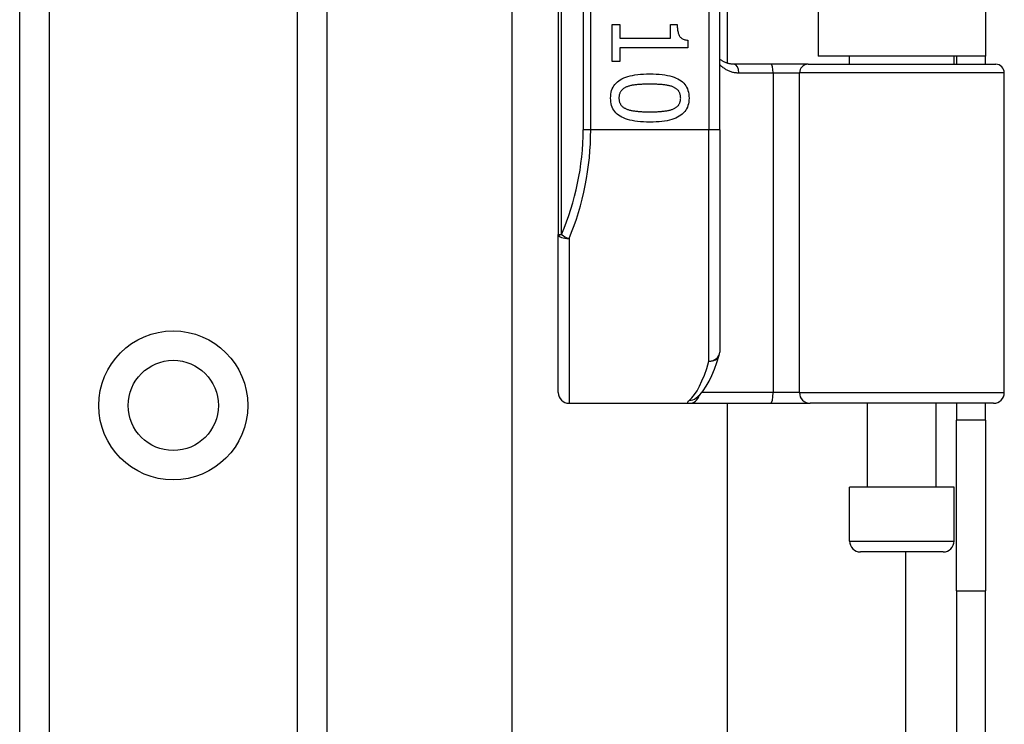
# Model space of a CAD drawing. Header units: inches. Extents: x 2.8 to 89.6, y 4.6 to 48.7.
# Tile 49 of 75: x 17 to 18.8, y 28.7 to 30. Entities that reach past the tile are written whole.
import ezdxf

# ---------------------------------------------------------------- set-up
doc = ezdxf.new("R2010")
doc.units = ezdxf.units.IN
doc.header["$MEASUREMENT"] = 0
doc.layers.add('Visible Edges(ANSI)', color=7, linetype='Continuous', lineweight=25)
doc.layers.add('Visible Tangent Edges(ANSI)', color=7, linetype='Continuous', lineweight=25)

msp = doc.modelspace()

# ---------------------------------------------------------------- linework, layer by layer
at = {"layer": 'Visible Edges(ANSI)'}
for p, q in [((16.9531, 12.207), (16.9531, 33.5298)), ((17.5151, 33.5298), (17.5151, 12.207)), ((17.9386, 31.461), (17.9386, 29.5788)), ((18.2339, 29.7699), (18.2339, 31.2699)), ((18.2477, 31.1479), (18.2477, 29.8918)), ((18.4141, 31.1354), (18.4141, 29.9044)), ((18.7201, 31.1354), (18.7201, 29.9044)), ((17.854, 15.6518), (17.854, 30.0849)), ((18.0372, 29.9624), (18.0512, 29.9624)), ((18.0372, 29.8952), (18.0372, 29.9624)), ((18.0512, 29.9624), (18.0512, 29.9374)), ((18.1436, 29.9624), (18.1562, 29.9624)), ((18.1436, 29.9374), (18.1436, 29.9624)), ((18.0512, 29.9374), (18.1436, 29.9374)), ((18.1754, 29.9339), (18.1754, 29.9196)), ((18.0512, 29.9196), (18.0512, 29.8952)), ((18.1754, 29.9196), (18.0512, 29.9196)), ((18.0512, 29.8952), (18.0372, 29.8952)), ((18.3281, 29.89), (18.2597, 29.89)), ((18.3956, 29.89), (18.3281, 29.89)), ((18.3956, 29.89), (18.7389, 29.89)), ((18.7201, 29.9044), (18.4141, 29.9044)), ((18.4716, 29.89), (18.4716, 29.9044)), ((18.6626, 29.89), (18.6626, 29.9044)), ((18.6671, 29.9044), (18.6671, 29.89)), ((18.7201, 29.89), (18.7201, 29.9044)), ((18.7546, 29.2896), (18.7546, 29.8742)), ((18.2339, 29.7699), (18.2339, 29.3636)), ((17.9386, 29.2896), (17.9386, 29.5788)), ((18.19, 29.2789), (18.1905, 29.2793)), ((17.9583, 29.2699), (18.1777, 29.2699)), ((18.1777, 29.2699), (18.3272, 29.2699)), ((18.2477, 29.2699), (18.2477, 16.4669)), ((18.3272, 29.2699), (18.3995, 29.2699)), ((18.7349, 29.2699), (18.3995, 29.2699)), ((18.5041, 29.1163), (18.5041, 29.2699)), ((18.6301, 29.1163), (18.6301, 29.2699)), ((18.6671, 29.2699), (18.6671, 29.2389)), ((18.7201, 29.2389), (18.7201, 29.2699)), ((18.6671, 28.9269), (18.6671, 29.2389)), ((18.7201, 29.2389), (18.6671, 29.2389)), ((18.7201, 29.2389), (18.7201, 28.9269)), ((18.6626, 29.1163), (18.4716, 29.1163)), ((18.4716, 29.0179), (18.4716, 29.1163)), ((18.6626, 29.0179), (18.6626, 29.1163)), ((18.6429, 28.9982), (18.4913, 28.9982)), ((18.6671, 28.9269), (18.6671, 16.8099)), ((18.7201, 16.8099), (18.7201, 28.9269))]:
    msp.add_line(p, q, dxfattribs=at)
at = {"layer": 'Visible Edges(ANSI)', "flags": 128}
for points in [[(18.1562, 29.9624), (18.1562, 29.9601), (18.1563, 29.9579), (18.1565, 29.9558), (18.1567, 29.9538), (18.1569, 29.9519), (18.1572, 29.9501), (18.1576, 29.9484), (18.158, 29.9468), (18.1585, 29.9453), (18.159, 29.944), (18.1596, 29.9427), (18.1602, 29.9415), (18.1609, 29.9404), (18.1618, 29.9394), (18.1627, 29.9385), (18.1637, 29.9377), (18.1648, 29.9369), (18.166, 29.9363), (18.1673, 29.9357), (18.1688, 29.9352), (18.1703, 29.9347), (18.1719, 29.9344), (18.1736, 29.9341), (18.1754, 29.9339)], [(18.2597, 29.89), (18.2584, 29.89), (18.2572, 29.89), (18.256, 29.8901), (18.2547, 29.8903), (18.2535, 29.8904), (18.2524, 29.8906), (18.2512, 29.8909), (18.25, 29.8912), (18.2489, 29.8915), (18.2478, 29.8918), (18.2467, 29.8922), (18.2456, 29.8926), (18.2445, 29.893), (18.2435, 29.8934), (18.2424, 29.8939), (18.2414, 29.8944), (18.2404, 29.895), (18.2394, 29.8956), (18.2384, 29.8962), (18.2375, 29.8968), (18.2366, 29.8975), (18.2356, 29.8981), (18.2348, 29.8988), (18.2339, 29.8996)], [(18.0343, 29.8281), (18.0344, 29.8318), (18.0348, 29.8353), (18.0354, 29.8387), (18.0362, 29.8419), (18.0373, 29.8449), (18.0387, 29.8478), (18.0403, 29.8505), (18.0421, 29.8531), (18.0442, 29.8554), (18.0466, 29.8576), (18.0491, 29.8596), (18.052, 29.8615), (18.055, 29.8632), (18.0584, 29.8648), (18.062, 29.8662), (18.0658, 29.8674), (18.0699, 29.8685), (18.0743, 29.8695), (18.0789, 29.8703), (18.0838, 29.871), (18.089, 29.8715), (18.0944, 29.8719), (18.1, 29.8721), (18.106, 29.8722)], [(18.106, 29.8722), (18.112, 29.8721), (18.1178, 29.8719), (18.1234, 29.8715), (18.1286, 29.871), (18.1336, 29.8703), (18.1382, 29.8695), (18.1426, 29.8685), (18.1468, 29.8674), (18.1506, 29.8661), (18.1542, 29.8647), (18.1575, 29.8631), (18.1605, 29.8614), (18.1633, 29.8595), (18.1658, 29.8575), (18.1681, 29.8553), (18.1701, 29.8529), (18.1719, 29.8504), (18.1734, 29.8477), (18.1748, 29.8448), (18.1758, 29.8418), (18.1767, 29.8386), (18.1773, 29.8353), (18.1776, 29.8317), (18.1778, 29.8281)], [(18.106, 29.8534), (18.1036, 29.8534), (18.1013, 29.8534), (18.099, 29.8534), (18.0968, 29.8533), (18.0947, 29.8533), (18.0926, 29.8532), (18.0907, 29.8531), (18.0887, 29.853), (18.0869, 29.8529), (18.0851, 29.8528), (18.0834, 29.8527), (18.0817, 29.8525), (18.0801, 29.8524), (18.0785, 29.8522), (18.077, 29.8519), (18.0755, 29.8517), (18.074, 29.8514), (18.0725, 29.8511), (18.0711, 29.8508), (18.0697, 29.8504), (18.0683, 29.85), (18.067, 29.8496), (18.0657, 29.8492), (18.0644, 29.8487)], [(18.1479, 29.8486), (18.1467, 29.8491), (18.1455, 29.8495), (18.1442, 29.8499), (18.1428, 29.8503), (18.1414, 29.8506), (18.14, 29.851), (18.1385, 29.8513), (18.1369, 29.8515), (18.1353, 29.8518), (18.1337, 29.852), (18.132, 29.8522), (18.1302, 29.8524), (18.1284, 29.8526), (18.1265, 29.8527), (18.1247, 29.8528), (18.1227, 29.853), (18.1208, 29.8531), (18.1188, 29.8532), (18.1167, 29.8532), (18.1147, 29.8533), (18.1125, 29.8533), (18.1104, 29.8534), (18.1082, 29.8534), (18.106, 29.8534)], [(18.0644, 29.8487), (18.0633, 29.8483), (18.0621, 29.8478), (18.0611, 29.8472), (18.06, 29.8467), (18.059, 29.8461), (18.0581, 29.8455), (18.0572, 29.8448), (18.0564, 29.8441), (18.0556, 29.8434), (18.0548, 29.8427), (18.0541, 29.8419), (18.0534, 29.8411), (18.0528, 29.8402), (18.0522, 29.8393), (18.0517, 29.8384), (18.0513, 29.8374), (18.0509, 29.8364), (18.0505, 29.8353), (18.0502, 29.8342), (18.05, 29.8331), (18.0498, 29.8319), (18.0497, 29.8307), (18.0496, 29.8294), (18.0496, 29.8281)], [(18.1625, 29.8281), (18.1624, 29.8293), (18.1624, 29.8306), (18.1622, 29.8317), (18.1621, 29.8329), (18.1618, 29.834), (18.1616, 29.8351), (18.1612, 29.8361), (18.1608, 29.8371), (18.1604, 29.8381), (18.1599, 29.839), (18.1594, 29.8399), (18.1588, 29.8407), (18.1582, 29.8416), (18.1575, 29.8423), (18.1568, 29.8431), (18.156, 29.8438), (18.1552, 29.8445), (18.1543, 29.8452), (18.1534, 29.8458), (18.1524, 29.8464), (18.1513, 29.847), (18.1503, 29.8476), (18.1491, 29.8481), (18.1479, 29.8486)], [(18.1061, 29.7841), (18.1, 29.7841), (18.0943, 29.7844), (18.0888, 29.7847), (18.0835, 29.7853), (18.0786, 29.7859), (18.0739, 29.7868), (18.0695, 29.7877), (18.0654, 29.7889), (18.0615, 29.7901), (18.058, 29.7916), (18.0547, 29.7931), (18.0516, 29.7948), (18.0489, 29.7967), (18.0463, 29.7988), (18.044, 29.801), (18.042, 29.8033), (18.0402, 29.8058), (18.0386, 29.8085), (18.0373, 29.8114), (18.0362, 29.8144), (18.0354, 29.8176), (18.0348, 29.8209), (18.0344, 29.8244), (18.0343, 29.8281)], [(18.0496, 29.8281), (18.0496, 29.8268), (18.0497, 29.8256), (18.0498, 29.8244), (18.05, 29.8233), (18.0502, 29.8222), (18.0505, 29.8211), (18.0508, 29.8201), (18.0512, 29.8191), (18.0516, 29.8181), (18.0521, 29.8172), (18.0526, 29.8163), (18.0532, 29.8155), (18.0538, 29.8147), (18.0545, 29.8139), (18.0552, 29.8132), (18.056, 29.8124), (18.0569, 29.8117), (18.0577, 29.8111), (18.0587, 29.8104), (18.0596, 29.8098), (18.0607, 29.8093), (18.0618, 29.8087), (18.0629, 29.8082), (18.0641, 29.8077)], [(18.1778, 29.8281), (18.1776, 29.8244), (18.1773, 29.8208), (18.1766, 29.8175), (18.1758, 29.8143), (18.1747, 29.8113), (18.1733, 29.8084), (18.1717, 29.8057), (18.1698, 29.8032), (18.1677, 29.8008), (18.1654, 29.7986), (18.1627, 29.7966), (18.1599, 29.7947), (18.1568, 29.793), (18.1534, 29.7915), (18.1498, 29.7901), (18.146, 29.7888), (18.1419, 29.7877), (18.1375, 29.7867), (18.1329, 29.7859), (18.128, 29.7853), (18.1229, 29.7847), (18.1176, 29.7844), (18.1119, 29.7841), (18.1061, 29.7841)], [(18.1482, 29.8079), (18.1493, 29.8083), (18.1504, 29.8088), (18.1515, 29.8094), (18.1525, 29.8099), (18.1534, 29.8105), (18.1544, 29.8112), (18.1552, 29.8118), (18.156, 29.8125), (18.1568, 29.8132), (18.1575, 29.8139), (18.1582, 29.8147), (18.1588, 29.8155), (18.1594, 29.8163), (18.1599, 29.8172), (18.1604, 29.8181), (18.1608, 29.8191), (18.1612, 29.82), (18.1616, 29.8211), (18.1618, 29.8221), (18.1621, 29.8232), (18.1622, 29.8244), (18.1624, 29.8256), (18.1624, 29.8268), (18.1625, 29.8281)], [(18.0641, 29.8077), (18.0652, 29.8073), (18.0665, 29.8069), (18.0677, 29.8065), (18.069, 29.8061), (18.0704, 29.8058), (18.0718, 29.8055), (18.0733, 29.8051), (18.0748, 29.8049), (18.0764, 29.8046), (18.078, 29.8044), (18.0797, 29.8041), (18.0814, 29.8039), (18.0832, 29.8038), (18.085, 29.8036), (18.0869, 29.8035), (18.0888, 29.8033), (18.0908, 29.8032), (18.0928, 29.8031), (18.0949, 29.803), (18.097, 29.803), (18.0992, 29.8029), (18.1014, 29.8029), (18.1037, 29.8028), (18.1061, 29.8028)], [(18.1061, 29.8028), (18.1084, 29.8028), (18.1107, 29.8029), (18.1129, 29.8029), (18.1151, 29.803), (18.1172, 29.803), (18.1193, 29.8031), (18.1213, 29.8032), (18.1233, 29.8033), (18.1252, 29.8035), (18.1271, 29.8036), (18.1289, 29.8038), (18.1307, 29.8039), (18.1324, 29.8041), (18.1341, 29.8044), (18.1357, 29.8046), (18.1373, 29.8049), (18.1388, 29.8052), (18.1403, 29.8055), (18.1417, 29.8058), (18.1431, 29.8062), (18.1444, 29.8066), (18.1457, 29.807), (18.147, 29.8074), (18.1482, 29.8079)], [(18.1905, 29.2793), (18.1974, 29.2856), (18.2036, 29.2929), (18.2092, 29.3012), (18.2145, 29.3105), (18.2194, 29.3208), (18.2241, 29.3321), (18.2287, 29.3445), (18.233, 29.3578)]]:
    msp.add_lwpolyline(points, dxfattribs=at)
at = {"layer": 'Visible Edges(ANSI)'}
msp.add_circle((17.2341, 29.266), 0.0825, dxfattribs=at)
for centre, radius, start, end in [((18.7389, 29.8742), 0.0157, 0, 90), ((18.2142, 29.3636), 0.0197, 342.9585, 0), ((17.9583, 29.2896), 0.0197, 180, 270), ((18.7349, 29.2896), 0.0197, 270, 0), ((18.4913, 29.0179), 0.0197, 180, 270), ((18.6429, 29.0179), 0.0197, 270, 0)]:
    msp.add_arc(centre, radius, start, end, dxfattribs=at)
at = {"layer": 'Visible Tangent Edges(ANSI)'}
for p, q in [((17.007, 33.5298), (17.007, 12.207)), ((17.4613, 12.207), (17.4613, 33.5298)), ((17.9444, 29.5788), (17.9444, 31.461)), ((17.984, 31.2699), (17.984, 29.7699)), ((17.9979, 29.7699), (17.9979, 31.2699)), ((18.2142, 31.2699), (18.2142, 29.7699)), ((18.2688, 29.8742), (18.3317, 29.8742)), ((18.3317, 29.8742), (18.3799, 29.8742)), ((18.3317, 29.8742), (18.3317, 29.2896)), ((18.7546, 29.8742), (18.3799, 29.8742)), ((18.3799, 29.2896), (18.3799, 29.8742)), ((17.9979, 29.7699), (17.984, 29.7699)), ((18.2142, 29.7699), (17.9979, 29.7699)), ((18.2339, 29.7699), (18.2142, 29.7699)), ((18.2142, 29.347), (18.2142, 29.7699)), ((17.9386, 29.5788), (17.9444, 29.5788)), ((17.9583, 29.571), (17.9583, 29.2699)), ((18.3317, 29.2896), (18.2009, 29.2896)), ((18.3799, 29.2896), (18.3317, 29.2896)), ((18.3799, 29.2896), (18.7546, 29.2896)), ((18.4716, 29.0179), (18.6626, 29.0179)), ((18.5741, 28.9982), (18.5741, 16.7385)), ((18.6671, 28.9269), (18.7201, 28.9269))]:
    msp.add_line(p, q, dxfattribs=at)
at = {"layer": 'Visible Tangent Edges(ANSI)', "flags": 128}
for points in [[(18.2339, 29.8894), (18.235, 29.8883), (18.2362, 29.8872), (18.2374, 29.8861), (18.2387, 29.8851), (18.2399, 29.8841), (18.2412, 29.8831), (18.2426, 29.8822), (18.2439, 29.8813), (18.2453, 29.8805), (18.2467, 29.8797), (18.2481, 29.879), (18.2496, 29.8783), (18.2511, 29.8777), (18.2526, 29.8771), (18.2541, 29.8766), (18.2556, 29.8761), (18.2572, 29.8757), (18.2588, 29.8753), (18.2604, 29.875), (18.2621, 29.8747), (18.2637, 29.8745), (18.2654, 29.8743), (18.2671, 29.8742), (18.2688, 29.8742)], [(18.1784, 29.2754), (18.1779, 29.2749), (18.1774, 29.2745), (18.1769, 29.2741), (18.1765, 29.2737), (18.1761, 29.2733), (18.1758, 29.273), (18.1755, 29.2727), (18.1753, 29.2723), (18.1751, 29.272), (18.175, 29.2718), (18.1749, 29.2715), (18.1748, 29.2713), (18.1748, 29.271), (18.1749, 29.2708), (18.175, 29.2707), (18.1751, 29.2705), (18.1753, 29.2704), (18.1755, 29.2702), (18.1757, 29.2701), (18.176, 29.27), (18.1764, 29.27), (18.1768, 29.2699), (18.1772, 29.2699), (18.1777, 29.2699)]]:
    msp.add_lwpolyline(points, dxfattribs=at)
at = {"layer": 'Visible Tangent Edges(ANSI)'}
msp.add_circle((17.2341, 29.266), 0.1363, dxfattribs=at)
msp.add_arc((17.5037, 29.7699), 0.4803, 336.5561, 0, dxfattribs=at)
for centre, major_axis, ratio, start_param, end_param in [((18.2597, 29.8742), (0, 0.0157), 0.580671, 4.712389, 6.283185), ((18.3281, 29.8742), (0, 0.0157), 0.225879, 4.712389, 6.283185), ((18.3956, 29.8742), (0, 0.0157), 0.998608, 0, 1.570796), ((17.5176, 29.7699), (0, 0.5), 0.96063, 4.303216, 4.712389), ((17.9583, 29.5788), (-0.0197, 0), 0.39785, 0, 1.570796), ((17.9583, 29.5788), (-0.0181, 0.0078), 0.369668, 0.864875, 1.72975), ((18.1647, 29.7699), (0, -0.5), 0.185699, 0.148494, 0.562654), ((18.2142, 29.3636), (0.0197, 0), 0.845842, 4.712389, 6.283185), ((18.2142, 29.3636), (0.0188, -0.0058), 0.834757, 4.962887, 6.283185), ((18.1777, 29.2896), (0, -0.0197), 0.985236, 0, 1.320384), ((18.1784, 29.2949), (0.012, -0.0156), 0.971402, 5.610492, 6.283185), ((18.3272, 29.2896), (0, -0.0197), 0.225879, 0, 1.570796), ((18.3995, 29.2896), (0, -0.0197), 0.998608, 4.712389, 6.283185)]:
    msp.add_ellipse(centre, major_axis=major_axis, ratio=ratio, start_param=start_param, end_param=end_param, dxfattribs=at)

doc.saveas('drawing.dxf')
